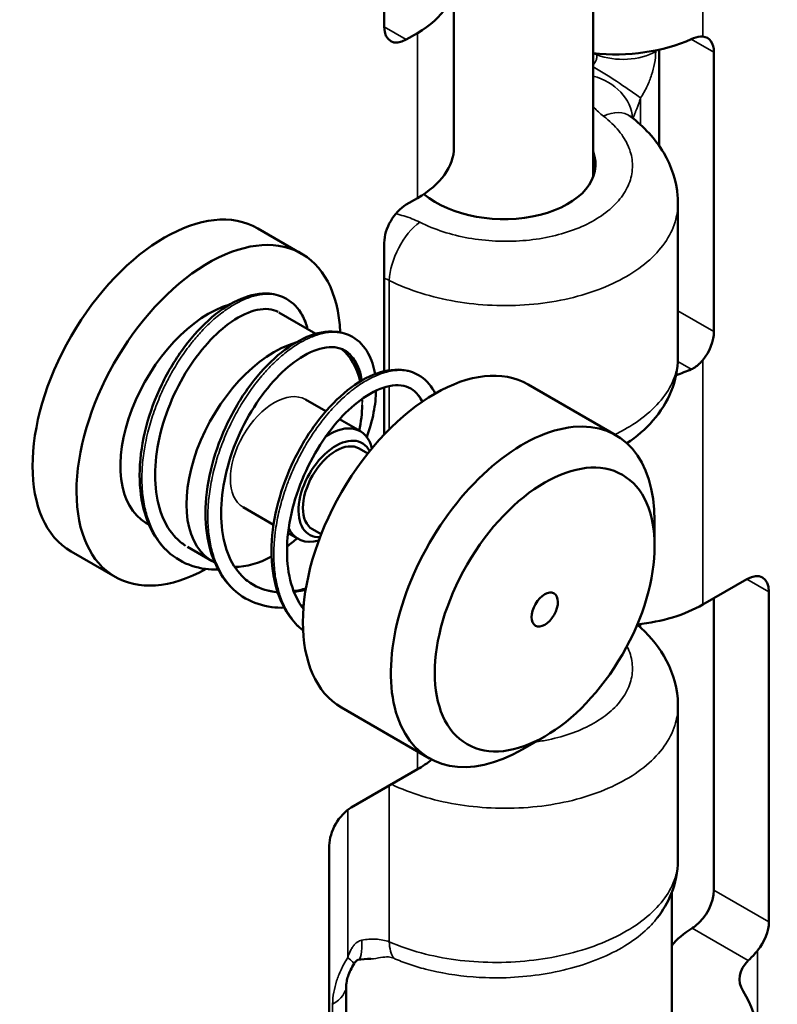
# Model space of a CAD drawing. Header units: millimetres. Extents: x 75 to 4764, y 75 to 3163.
# Tile 194 of 198: x 3551 to 3576, y 2558 to 2590. Entities that reach past the tile are written whole.
import ezdxf

# ---------------------------------------------------------------- set-up
doc = ezdxf.new("R2010")
doc.units = ezdxf.units.MM
doc.header["$LTSCALE"] = 15
doc.layers.add('Visible (ISO)', color=7, linetype='Continuous', lineweight=50)
doc.layers.add('Visible Narrow (ISO)', color=7, linetype='Continuous', lineweight=35)

msp = doc.modelspace()

# ---------------------------------------------------------------- linework, layer by layer
at = {"layer": 'Visible (ISO)'}
for p, q in [((3569.691, 2594.544), (3569.691, 2584.804)), ((3562.973, 2592.09), (3562.973, 2589.64)), ((3565.215, 2585.768), (3565.215, 2591.075)), ((3563.68, 2589.232), (3564.044, 2589.442)), ((3569.803, 2588.745), (3569.803, 2588.745)), ((3571.812, 2585.821), (3571.812, 2588.906)), ((3573.58, 2588.824), (3573.58, 2579.842)), ((3564.044, 2584.135), (3563.68, 2583.925)), ((3572.421, 2583.968), (3572.421, 2583.968)), ((3572.421, 2583.968), (3572.421, 2579.011)), ((3563.751, 2583.512), (3563.751, 2583.512)), ((3560.316, 2582.344), (3558.902, 2583.16)), ((3562.973, 2578.565), (3562.973, 2582.7)), ((3571.812, 2582.459), (3571.812, 2582.459)), ((3563.751, 2581.216), (3563.751, 2581.216)), ((3560.775, 2579.769), (3559.586, 2580.456)), ((3562.973, 2576.529), (3562.973, 2578.048)), ((3570.428, 2576.506), (3567.599, 2578.139)), ((3561.094, 2577.276), (3560.438, 2577.655)), ((3562.205, 2576.634), (3561.534, 2577.022)), ((3562.445, 2575.919), (3562.167, 2576.079)), ((3559.412, 2573.628), (3558.438, 2574.191)), ((3555.405, 2573.632), (3555.316, 2573.684)), ((3571.671, 2572.943), (3571.671, 2573.759)), ((3560.205, 2573.17), (3559.879, 2573.359)), ((3560.945, 2573.321), (3560.667, 2573.481)), ((3557.438, 2572.459), (3556.646, 2572.916)), ((3554.316, 2571.952), (3552.902, 2572.768)), ((3574.64, 2571.881), (3573.22, 2571.061)), ((3575.347, 2571.473), (3575.347, 2560.859)), ((3573.58, 2561.879), (3573.58, 2571.269)), ((3564.428, 2566.114), (3561.599, 2567.747)), ((3572.421, 2567.802), (3572.421, 2567.802)), ((3572.421, 2567.802), (3572.421, 2562.844)), ((3568.135, 2566.819), (3567.428, 2566.411)), ((3564.044, 2565.763), (3561.912, 2564.533)), ((3561.205, 2553.182), (3561.205, 2563.308)), ((3572.221, 2561.796), (3572.221, 2555.92)), ((3561.752, 2553.825), (3561.752, 2558.82))]:
    msp.add_line(p, q, dxfattribs=at)
for centre, major_axis, ratio, start_param, end_param in [((3561.215, 2591.075), (4, 0), 0.57735, 5.497787, 6.359506), ((3563.68, 2590.048), (-0.5, -0.866), 0.57735, 5.497787, 7.068583), ((3570.391, 2591.065), (-4, 0), 0.57735, 1.394761, 2.233163), ((3572.873, 2588.415), (0.5, 0.866), 0.57735, 5.497787, 6.555476), ((3561.215, 2585.768), (4, 0), 0.57735, 5.497787, 6.283185), ((3566.721, 2585.278), (-3.049, 0.096), 0.597134, 0.643984, 3.389851), ((3555.902, 2577.964), (-3, -5.196), 0.57735, 3.141593, 6.283185), ((3563.68, 2583.108), (0.5, 0.866), 0.57735, 0.785398, 2.356194), ((3557.316, 2577.148), (-3, -5.196), 0.57735, 2.401061, 7.05055), ((3571.246, 2581.816), (-0.825, -1.429), 0.57735, 5.399462, 5.39947), ((3557.316, 2577.148), (-2, -3.464), 0.57735, 3.680555, 6.283185), ((3572.873, 2579.434), (-0.5, -0.866), 0.57735, 1.298506, 2.356194), ((3559.438, 2575.923), (-2, -3.464), 0.57735, 3.680509, 6.325324), ((3559.438, 2575.923), (2, 3.464), 0.57735, 5.719028, 6.207347), ((3564.599, 2572.943), (-3, -5.196), 0.57735, 3.141593, 6.283185), ((3570.391, 2580.451), (4, 0), 0.57735, 5.227731, 5.374755), ((3559.438, 2575.923), (-2, -3.464), 0.57735, 2.378387, 2.394795), ((3559.438, 2575.923), (-2, -3.464), 0.57735, 2.094395, 2.331401), ((3567.428, 2571.31), (-3, -5.196), 0.57735, 2.356194, 7.068583), ((3561.205, 2574.902), (1, 1.732), 0.57735, 5.738037, 7.151661), ((3561.417, 2574.78), (-0.85, -1.472), 0.57735, 2.793041, 6.631737), ((3561.417, 2574.78), (-0.75, -1.299), 0.57735, 3.141593, 6.283185), ((3561.205, 2574.902), (-1, -1.732), 0.57735, 5.89262, 6.828334), ((3559.438, 2575.923), (-2, -3.464), 0.57735, 0.930721, 1.047198), ((3559.438, 2575.923), (-2, -3.464), 0.57735, 0.318292, 0.754091), ((3574.64, 2571.065), (0.5, 0.866), 0.57735, 5.497787, 7.068583), ((3570.391, 2572.694), (-4, 0), 0.57735, 1.752459, 2.356194), ((3566.721, 2565.395), (5.5, 0), 0.57735, 0.331223, 0.331227), ((3561.215, 2567.396), (-4, 0), 0.57735, 2.356194, 2.532799), ((3566.721, 2565.803), (5, 0), 0.57735, 0.121268, 0.121275), ((3566.721, 2565.803), (4.5, 0), 0.57735, 6.261349, 6.261359), ((3566.721, 2566.783), (4.5, 0), 0.57735, 5.628839, 5.628866), ((3561.912, 2563.716), (0.5, 0.866), 0.57735, 0.785398, 2.356194), ((3572.873, 2561.471), (0.5, 0.866), 0.57735, 4.092902, 5.497787), ((3574.64, 2560.45), (-0.5, -0.866), 0.57735, 1.293859, 2.356194), ((3575.818, 2559.089), (-4, 0), 0.57735, 5.539087, 5.830461), ((3576.399, 2559.016), (-2, 0), 0.57735, 5.743674, 6.625672), ((3566.509, 2556.98), (8.5, 0), 0.57735, 4.369902, 6.625672)]:
    msp.add_ellipse(centre, major_axis=major_axis, ratio=ratio, start_param=start_param, end_param=end_param, dxfattribs=at)
for major_axis in [(-2.5, -4.33), (-0.3, -0.52)]:
    msp.add_ellipse((3568.135, 2570.902), major_axis=major_axis, ratio=0.57735, dxfattribs=at)
for points, knots in [([(3572.851, 2589.244), (3572.95, 2589.289), (3573.052, 2589.319), (3573.169, 2589.329), (3573.195, 2589.329), (3573.22, 2589.327)], [0.45706869, 0.45706869, 0.45706869, 0.45706869, 0.49483309, 0.49483309, 0.50626254, 0.50626254, 0.50626254, 0.50626254]), ([(3570.849, 2586.798), (3570.849, 2586.798), (3570.85, 2586.797), (3570.856, 2586.791), (3570.869, 2586.778), (3570.891, 2586.762)], [0.09789386, 0.09789386, 0.09789386, 0.09789386, 0.10619059, 0.10619059, 0.13130472, 0.13130472, 0.13130472, 0.13130472]), ([(3570.891, 2586.762), (3571.327, 2586.431), (3571.7, 2586.033), (3572.214, 2585.164), (3572.374, 2584.685), (3572.418, 2584.124), (3572.421, 2584.046), (3572.421, 2583.968)], [0, 0, 0, 0, 0.186863, 0.186863, 0.3618345, 0.3618345, 0.3899628, 0.3899628, 0.3899628, 0.3899628]), ([(3556.394, 2572.484), (3556.111, 2572.648), (3555.862, 2572.88), (3555.471, 2573.441), (3555.325, 2573.776), (3555.134, 2574.524), (3555.092, 2574.951), (3555.121, 2575.839), (3555.192, 2576.313), (3555.435, 2577.24), (3555.608, 2577.705), (3556.027, 2578.574), (3556.278, 2578.988), (3556.823, 2579.717), (3557.125, 2580.041), (3557.737, 2580.562), (3558.056, 2580.764), (3558.678, 2581.024), (3558.991, 2581.085), (3559.478, 2581.044), (3559.667, 2580.986), (3559.832, 2580.891)], [0, 0, 0, 0, 0.138605, 0.138605, 0.276601, 0.276601, 0.420923, 0.420923, 0.567408, 0.567408, 0.71269, 0.71269, 0.857752, 0.857752, 1.0031, 1.0031, 1.148905, 1.148905, 1.295951, 1.295951, 1.397592, 1.397592, 1.397592, 1.397592]), ([(3559.832, 2580.891), (3560.038, 2580.772), (3560.211, 2580.589), (3560.409, 2580.233), (3560.468, 2580.084), (3560.509, 2579.923)], [0, 0, 0, 0, 0.1266961, 0.1266961, 0.202903, 0.202903, 0.202903, 0.202903]), ([(3559.556, 2580.473), (3559.377, 2580.567), (3559.154, 2580.595), (3558.637, 2580.485), (3558.346, 2580.355), (3557.801, 2579.979), (3557.54, 2579.746), (3557.041, 2579.194), (3556.798, 2578.865), (3556.367, 2578.151), (3556.174, 2577.758), (3555.869, 2576.954), (3555.752, 2576.534), (3555.612, 2575.72), (3555.588, 2575.317), (3555.633, 2574.578), (3555.705, 2574.234), (3555.929, 2573.649), (3556.084, 2573.402), (3556.366, 2573.111), (3556.47, 2573.026), (3556.583, 2572.954)], [0.007705, 0.007705, 0.007705, 0.007705, 0.163737, 0.163737, 0.308518, 0.308518, 0.434016, 0.434016, 0.562018, 0.562018, 0.690854, 0.690854, 0.820131, 0.820131, 0.949367, 0.949367, 1.078077, 1.078077, 1.205334, 1.205334, 1.270199, 1.270199, 1.270199, 1.270199]), ([(3558.512, 2571.261), (3558.228, 2571.425), (3557.979, 2571.66), (3557.59, 2572.223), (3557.444, 2572.556), (3557.255, 2573.302), (3557.213, 2573.727), (3557.242, 2574.616), (3557.314, 2575.09), (3557.558, 2576.021), (3557.732, 2576.488), (3558.153, 2577.357), (3558.404, 2577.771), (3558.949, 2578.497), (3559.249, 2578.819), (3559.86, 2579.337), (3560.178, 2579.54), (3560.801, 2579.8), (3561.114, 2579.86), (3561.601, 2579.819), (3561.789, 2579.761), (3561.952, 2579.667)], [0, 0, 0, 0, 0.139155, 0.139155, 0.27651, 0.27651, 0.420467, 0.420467, 0.567276, 0.567276, 0.713205, 0.713205, 0.858119, 0.858119, 1.002789, 1.002789, 1.148466, 1.148466, 1.29599, 1.29599, 1.396805, 1.396805, 1.396805, 1.396805]), ([(3561.952, 2579.667), (3562.16, 2579.547), (3562.336, 2579.361), (3562.566, 2578.942), (3562.638, 2578.718), (3562.677, 2578.472)], [0, 0, 0, 0, 0.1283183, 0.1283183, 0.2377267, 0.2377267, 0.2377267, 0.2377267]), ([(3561.702, 2579.234), (3561.517, 2579.341), (3561.284, 2579.373), (3560.751, 2579.258), (3560.461, 2579.127), (3559.918, 2578.75), (3559.657, 2578.518), (3559.159, 2577.965), (3558.916, 2577.636), (3558.484, 2576.92), (3558.292, 2576.524), (3557.986, 2575.717), (3557.87, 2575.296), (3557.733, 2574.484), (3557.708, 2574.081), (3557.756, 2573.346), (3557.827, 2573.004), (3558.052, 2572.422), (3558.208, 2572.174), (3558.505, 2571.868), (3558.628, 2571.772), (3558.762, 2571.694)], [0, 0, 0, 0, 0.164858, 0.164858, 0.30908, 0.30908, 0.434334, 0.434334, 0.56227, 0.56227, 0.691755, 0.691755, 0.821241, 0.821241, 0.950144, 0.950144, 1.078259, 1.078259, 1.205658, 1.205658, 1.281027, 1.281027, 1.281027, 1.281027]), ([(3562.203, 2578.237), (3562.202, 2578.257), (3562.2, 2578.276), (3562.169, 2578.557), (3562.097, 2578.777), (3561.918, 2579.07), (3561.819, 2579.166), (3561.702, 2579.234)], [1.0416057, 1.0416057, 1.0416057, 1.0416057, 1.0509807, 1.0509807, 1.1774759, 1.1774759, 1.2813777, 1.2813777, 1.2813777, 1.2813777]), ([(3572.421, 2578.997), (3572.419, 2578.633), (3572.343, 2578.266), (3572.068, 2577.584), (3571.864, 2577.263), (3571.378, 2576.706), (3571.096, 2576.461), (3570.782, 2576.247)], [0.0017387, 0.0017387, 0.0017387, 0.0017387, 0.1346496, 0.1346496, 0.2703057, 0.2703057, 0.4009924, 0.4009924, 0.4009924, 0.4009924]), ([(3573.22, 2578.923), (3573.195, 2578.893), (3573.169, 2578.863), (3573.052, 2578.745), (3572.95, 2578.674), (3572.851, 2578.63)], [0.10173661, 0.10173661, 0.10173661, 0.10173661, 0.11316606, 0.11316606, 0.15093047, 0.15093047, 0.15093047, 0.15093047]), ([(3560.364, 2570.222), (3560.189, 2570.361), (3560.034, 2570.53), (3559.71, 2571.001), (3559.564, 2571.335), (3559.375, 2572.084), (3559.334, 2572.512), (3559.365, 2573.403), (3559.438, 2573.878), (3559.683, 2574.807), (3559.857, 2575.272), (3560.277, 2576.137), (3560.528, 2576.55), (3561.073, 2577.276), (3561.374, 2577.598), (3561.987, 2578.118), (3562.307, 2578.32), (3562.931, 2578.578), (3563.244, 2578.636), (3563.726, 2578.592), (3563.912, 2578.536), (3564.073, 2578.443)], [0.046441, 0.046441, 0.046441, 0.046441, 0.139987, 0.139987, 0.277412, 0.277412, 0.422178, 0.422178, 0.569016, 0.569016, 0.714266, 0.714266, 0.858936, 0.858936, 1.003956, 1.003956, 1.150312, 1.150312, 1.29762, 1.29762, 1.397101, 1.397101, 1.397101, 1.397101]), ([(3564.073, 2578.443), (3564.278, 2578.324), (3564.451, 2578.143), (3564.588, 2577.899), (3564.601, 2577.875), (3564.613, 2577.85)], [0, 0, 0, 0, 0.1261181, 0.1261181, 0.1397674, 0.1397674, 0.1397674, 0.1397674]), ([(3563.823, 2578.01), (3563.641, 2578.115), (3563.411, 2578.147), (3562.883, 2578.038), (3562.593, 2577.907), (3562.048, 2577.532), (3561.787, 2577.301), (3561.289, 2576.751), (3561.046, 2576.424), (3560.615, 2575.712), (3560.422, 2575.319), (3560.114, 2574.514), (3559.997, 2574.093), (3559.855, 2573.277), (3559.83, 2572.873), (3559.875, 2572.134), (3559.946, 2571.79), (3560.141, 2571.281), (3560.247, 2571.087), (3560.372, 2570.923)], [0, 0, 0, 0, 0.162606, 0.162606, 0.307644, 0.307644, 0.432858, 0.432858, 0.560511, 0.560511, 0.689371, 0.689371, 0.819017, 0.819017, 0.948518, 0.948518, 1.076774, 1.076774, 1.171434, 1.171434, 1.171434, 1.171434]), ([(3562.71, 2577.944), (3562.705, 2577.72), (3562.679, 2577.483), (3562.582, 2576.985), (3562.509, 2576.718), (3562.414, 2576.449)], [0.3116083, 0.3116083, 0.3116083, 0.3116083, 0.4006839, 0.4006839, 0.4942766, 0.4942766, 0.4942766, 0.4942766]), ([(3564.189, 2577.582), (3564.167, 2577.63), (3564.143, 2577.675), (3564.037, 2577.847), (3563.939, 2577.943), (3563.823, 2578.01)], [1.1462145, 1.1462145, 1.1462145, 1.1462145, 1.1789454, 1.1789454, 1.2818973, 1.2818973, 1.2818973, 1.2818973]), ([(3557.634, 2572.187), (3557.49, 2572.183), (3557.35, 2572.19), (3556.92, 2572.249), (3556.64, 2572.342), (3556.394, 2572.484)], [1.2197133, 1.2197133, 1.2197133, 1.2197133, 1.2759979, 1.2759979, 1.3969593, 1.3969593, 1.3969593, 1.3969593]), ([(3559.755, 2570.962), (3559.619, 2570.958), (3559.485, 2570.964), (3559.053, 2571.02), (3558.765, 2571.115), (3558.512, 2571.261)], [1.2198472, 1.2198472, 1.2198472, 1.2198472, 1.2732789, 1.2732789, 1.3975812, 1.3975812, 1.3975812, 1.3975812]), ([(3571.112, 2570.417), (3571.454, 2570.125), (3571.747, 2569.787), (3572.215, 2568.995), (3572.375, 2568.516), (3572.418, 2567.956), (3572.421, 2567.879), (3572.421, 2567.802)], [0.0323896, 0.0323896, 0.0323896, 0.0323896, 0.1871605, 0.1871605, 0.3621333, 0.3621333, 0.3899639, 0.3899639, 0.3899639, 0.3899639]), ([(3572.421, 2562.83), (3572.419, 2562.466), (3572.343, 2562.099), (3572.095, 2561.485), (3571.941, 2561.223), (3571.757, 2560.984)], [0.0017387, 0.0017387, 0.0017387, 0.0017387, 0.1346496, 0.1346496, 0.2438054, 0.2438054, 0.2438054, 0.2438054]), ([(3574.985, 2559.936), (3574.96, 2559.905), (3574.934, 2559.876), (3574.827, 2559.753), (3574.748, 2559.672), (3574.683, 2559.609)], [-0.21263415, -0.21263415, -0.21263415, -0.21263415, -0.20112911, -0.20112911, -0.16339069, -0.16339069, -0.16339069, -0.16339069]), ([(3562.123, 2559.63), (3562.117, 2559.629), (3562.114, 2559.628), (3562.107, 2559.626), (3562.105, 2559.625), (3562.099, 2559.622), (3562.096, 2559.62), (3562.087, 2559.614), (3562.082, 2559.61), (3562.071, 2559.6), (3562.064, 2559.593), (3562.048, 2559.576), (3562.04, 2559.566), (3562.022, 2559.542), (3562.012, 2559.528), (3562.002, 2559.513)], [0, 0, 0, 0, 0.00417072, 0.00417072, 0.01043557, 0.01043557, 0.01531623, 0.01531623, 0.01848924, 0.01848924, 0.02272966, 0.02272966, 0.02691014, 0.02691014, 0.03233424, 0.03233424, 0.03233424, 0.03233424]), ([(3562.002, 2559.513), (3561.961, 2559.447), (3561.922, 2559.377), (3561.857, 2559.241), (3561.829, 2559.172), (3561.789, 2559.05), (3561.775, 2558.994), (3561.758, 2558.906), (3561.754, 2558.87), (3561.752, 2558.835), (3561.752, 2558.827), (3561.752, 2558.82)], [0, 0, 0, 0, 0.02340874, 0.02340874, 0.04632908, 0.04632908, 0.06783892, 0.06783892, 0.08741499, 0.08741499, 0.09509814, 0.09509814, 0.09509814, 0.09509814])]:
    msp.add_open_spline(points, degree=3, knots=knots, dxfattribs=at)
for points in [[(3558.278, 2572.275), (3558.244, 2572.266), (3558.211, 2572.259), (3558.177, 2572.252)], [(3558.762, 2571.694), (3558.991, 2571.562), (3559.254, 2571.483), (3559.54, 2571.464)], [(3560.06, 2571.49), (3560.188, 2571.511), (3560.32, 2571.541), (3560.452, 2571.581)], [(3560.382, 2571.046), (3560.354, 2571.039), (3560.326, 2571.033), (3560.298, 2571.027)], [(3572.875, 2560.653), (3572.912, 2560.676), (3572.95, 2560.703), (3572.989, 2560.733)], [(3562.539, 2559.667), (3562.399, 2559.664), (3562.255, 2559.651), (3562.123, 2559.63)]]:
    msp.add_open_spline(points, degree=3, dxfattribs=at)
at = {"layer": 'Visible Narrow (ISO)'}
for p, q in [((3573.22, 2594.845), (3573.22, 2589.327)), ((3563.68, 2589.232), (3562.973, 2589.64)), ((3564.044, 2584.135), (3564.044, 2589.442)), ((3573.58, 2588.824), (3572.851, 2589.244)), ((3569.693, 2588.789), (3569.693, 2588.789)), ((3569.817, 2588.739), (3569.817, 2588.78)), ((3571.705, 2588.849), (3571.705, 2588.884)), ((3571.22, 2587.353), (3571.22, 2586.488)), ((3569.761, 2587.008), (3569.761, 2587.008)), ((3571.22, 2581.914), (3571.22, 2581.914)), ((3563.133, 2581.483), (3563.133, 2578.596)), ((3573.58, 2579.842), (3572.421, 2580.511)), ((3573.22, 2578.923), (3573.22, 2571.061)), ((3572.851, 2578.63), (3572.418, 2578.88)), ((3563.133, 2578.09), (3563.133, 2576.694)), ((3575.347, 2571.473), (3574.64, 2571.881)), ((3571.22, 2570.435), (3571.22, 2570.321)), ((3564.044, 2565.763), (3564.044, 2566.335)), ((3563.133, 2565.238), (3563.133, 2560.215)), ((3561.797, 2564.455), (3561.797, 2559.705)), ((3575.347, 2560.859), (3573.58, 2561.879)), ((3574.683, 2559.609), (3572.875, 2560.653)), ((3574.985, 2559.936), (3574.985, 2557.349)), ((3561.312, 2553.736), (3561.312, 2558.208))]:
    msp.add_line(p, q, dxfattribs=at)
for centre, major_axis, ratio, start_param, end_param in [((3570.644, 2589.462), (1.5, 0), 0.57735, 4.12838, 5.497785), ((3570.16, 2587.965), (1.266, -0.804), 0.059766, 0.616747, 1.987834), ((3569.506, 2586.889), (1.376, -0.598), 0.780323, 0.362219, 1.770651), ((3569.985, 2585.566), (0.906, 1.195), 0.614089, 6.283161, 7.141305), ((3564.077, 2582.156), (-0.675, -1.339), 0.493522, 3.898376, 5.46553), ((3559.438, 2575.923), (-1, -1.732), 0.57735, 3.141593, 6.283185), ((3561.881, 2561.11), (0.242, -1.48), 0.193357, 0.000017, 0.937198), ((3564.077, 2560.888), (-0.594, -1.377), 0.5336, 5.434748, 5.957148), ((3560.736, 2560.317), (1.266, -0.804), 0.059766, 0.000009, 0.616746), ((3560.252, 2558.821), (1.5, 0), 0.577351, 5.497787, 6.283014)]:
    msp.add_ellipse(centre, major_axis=major_axis, ratio=ratio, start_param=start_param, end_param=end_param, dxfattribs=at)
for points in [[(3569.691, 2588.79), (3569.733, 2588.773), (3569.775, 2588.756), (3569.817, 2588.739)], [(3562.973, 2581.558), (3563.029, 2581.536), (3563.083, 2581.511), (3563.133, 2581.483)], [(3562.266, 2577.556), (3562.266, 2577.58), (3562.266, 2577.604), (3562.265, 2577.628)], [(3562.266, 2577.556), (3562.271, 2577.601), (3562.275, 2577.646), (3562.278, 2577.691)], [(3562.265, 2577.474), (3562.266, 2577.501), (3562.266, 2577.529), (3562.266, 2577.556)]]:
    msp.add_open_spline(points, degree=3, dxfattribs=at)
for points, knots in [([(3569.691, 2588.42), (3569.705, 2588.436), (3569.718, 2588.452), (3569.73, 2588.468), (3569.751, 2588.496), (3569.767, 2588.524), (3569.78, 2588.552), (3569.794, 2588.581), (3569.804, 2588.61), (3569.81, 2588.642), (3569.817, 2588.673), (3569.819, 2588.706), (3569.817, 2588.739)], [0.1121683, 0.1121683, 0.1121683, 0.1121683, 0.25, 0.25, 0.25, 0.5, 0.5, 0.5, 0.75, 0.75, 0.75, 1, 1, 1, 1]), ([(3571.22, 2587.353), (3571.302, 2587.481), (3571.371, 2587.609), (3571.43, 2587.733), (3571.488, 2587.856), (3571.535, 2587.976), (3571.574, 2588.096), (3571.614, 2588.216), (3571.646, 2588.338), (3571.668, 2588.463), (3571.691, 2588.589), (3571.705, 2588.719), (3571.705, 2588.849)], [0.0000001, 0.0000001, 0.0000001, 0.0000001, 0.25, 0.25, 0.25, 0.5, 0.5, 0.5, 0.75, 0.75, 0.75, 0.9999999, 0.9999999, 0.9999999, 0.9999999]), ([(3570.971, 2586.7), (3570.973, 2586.705), (3570.975, 2586.711), (3570.977, 2586.716), (3570.984, 2586.732), (3570.991, 2586.748), (3570.999, 2586.766), (3571.006, 2586.784), (3571.014, 2586.803), (3571.023, 2586.825), (3571.032, 2586.846), (3571.042, 2586.87), (3571.053, 2586.896), (3571.063, 2586.923), (3571.075, 2586.953), (3571.088, 2586.985), (3571.101, 2587.017), (3571.114, 2587.052), (3571.128, 2587.09), (3571.142, 2587.128), (3571.157, 2587.169), (3571.173, 2587.212), (3571.188, 2587.256), (3571.204, 2587.303), (3571.22, 2587.353)], [0.0810114, 0.0810114, 0.0810114, 0.0810114, 0.125, 0.125, 0.125, 0.25, 0.25, 0.25, 0.375, 0.375, 0.375, 0.5, 0.5, 0.5, 0.625, 0.625, 0.625, 0.75, 0.75, 0.75, 0.875, 0.875, 0.875, 1, 1, 1, 1]), ([(3570.022, 2586.769), (3569.906, 2586.857), (3569.807, 2586.951), (3569.725, 2587.051), (3569.713, 2587.065), (3569.702, 2587.08), (3569.691, 2587.095)], [0, 0, 0, 0, 0.25, 0.25, 0.25, 0.2858386, 0.2858386, 0.2858386, 0.2858386]), ([(3564.114, 2583.359), (3564.353, 2583.238), (3564.605, 2583.137), (3564.868, 2583.052), (3565.131, 2582.968), (3565.404, 2582.901), (3565.687, 2582.85), (3565.97, 2582.8), (3566.262, 2582.767), (3566.555, 2582.753), (3566.848, 2582.739), (3567.142, 2582.743), (3567.431, 2582.765), (3567.72, 2582.787), (3568.005, 2582.828), (3568.278, 2582.885), (3568.551, 2582.943), (3568.813, 2583.018), (3569.058, 2583.109), (3569.303, 2583.2), (3569.532, 2583.307), (3569.738, 2583.427), (3569.945, 2583.547), (3570.129, 2583.681), (3570.288, 2583.825), (3570.447, 2583.969), (3570.58, 2584.123), (3570.684, 2584.285), (3570.788, 2584.446), (3570.863, 2584.614), (3570.908, 2584.787), (3570.953, 2584.96), (3570.967, 2585.139), (3570.951, 2585.311), (3570.936, 2585.483), (3570.891, 2585.648), (3570.82, 2585.811), (3570.748, 2585.975), (3570.65, 2586.136), (3570.519, 2586.297), (3570.388, 2586.457), (3570.224, 2586.616), (3570.022, 2586.769)], [0, 0, 0, 0, 0.071429, 0.071429, 0.071429, 0.142857, 0.142857, 0.142857, 0.214286, 0.214286, 0.214286, 0.285714, 0.285714, 0.285714, 0.357143, 0.357143, 0.357143, 0.428571, 0.428571, 0.428571, 0.5, 0.5, 0.5, 0.571429, 0.571429, 0.571429, 0.642857, 0.642857, 0.642857, 0.714286, 0.714286, 0.714286, 0.785714, 0.785714, 0.785714, 0.857143, 0.857143, 0.857143, 0.928571, 0.928571, 0.928571, 1, 1, 1, 1]), ([(3563.133, 2581.483), (3563.453, 2581.325), (3563.798, 2581.189), (3564.156, 2581.076), (3564.514, 2580.964), (3564.884, 2580.876), (3565.268, 2580.81), (3565.651, 2580.745), (3566.048, 2580.703), (3566.446, 2580.685), (3566.843, 2580.668), (3567.242, 2580.675), (3567.635, 2580.707), (3568.027, 2580.739), (3568.413, 2580.796), (3568.784, 2580.875), (3569.154, 2580.955), (3569.51, 2581.058), (3569.843, 2581.182), (3570.175, 2581.306), (3570.485, 2581.451), (3570.766, 2581.614), (3571.046, 2581.777), (3571.296, 2581.958), (3571.512, 2582.153), (3571.727, 2582.348), (3571.908, 2582.557), (3572.049, 2582.774), (3572.19, 2582.992), (3572.292, 2583.219), (3572.353, 2583.452), (3572.398, 2583.622), (3572.42, 2583.796), (3572.421, 2583.968)], [0, 0, 0, 0, 0.0714286, 0.0714286, 0.0714286, 0.1428571, 0.1428571, 0.1428571, 0.2142857, 0.2142857, 0.2142857, 0.2857143, 0.2857143, 0.2857143, 0.3571429, 0.3571429, 0.3571429, 0.4285714, 0.4285714, 0.4285714, 0.5, 0.5, 0.5, 0.5714286, 0.5714286, 0.5714286, 0.6428571, 0.6428571, 0.6428571, 0.7142857, 0.7142857, 0.7142857, 0.766498, 0.766498, 0.766498, 0.766498]), ([(3563.341, 2583.628), (3563.43, 2583.609), (3563.518, 2583.586), (3563.603, 2583.56), (3563.783, 2583.507), (3563.953, 2583.44), (3564.114, 2583.359)], [0.6305616, 0.6305616, 0.6305616, 0.6305616, 0.75, 0.75, 0.75, 0.9999979, 0.9999979, 0.9999979, 0.9999979]), ([(3559.832, 2580.891), (3559.793, 2580.914), (3559.751, 2580.934), (3559.709, 2580.952), (3559.613, 2580.993), (3559.509, 2581.02), (3559.4, 2581.034), (3559.291, 2581.048), (3559.176, 2581.048), (3559.056, 2581.034), (3558.937, 2581.021), (3558.813, 2580.994), (3558.686, 2580.953), (3558.558, 2580.912), (3558.428, 2580.858), (3558.296, 2580.791), (3558.177, 2580.73), (3558.057, 2580.659), (3557.936, 2580.578), (3557.923, 2580.569), (3557.91, 2580.56), (3557.897, 2580.551), (3557.763, 2580.458), (3557.629, 2580.353), (3557.496, 2580.237), (3557.363, 2580.121), (3557.232, 2579.993), (3557.103, 2579.855), (3557.001, 2579.746), (3556.901, 2579.63), (3556.802, 2579.508), (3556.777, 2579.477), (3556.752, 2579.445), (3556.727, 2579.413), (3556.605, 2579.256), (3556.488, 2579.09), (3556.376, 2578.917), (3556.264, 2578.744), (3556.158, 2578.564), (3556.058, 2578.378), (3555.989, 2578.25), (3555.924, 2578.12), (3555.862, 2577.987), (3555.834, 2577.927), (3555.806, 2577.867), (3555.78, 2577.806), (3555.694, 2577.611), (3555.617, 2577.412), (3555.548, 2577.211), (3555.48, 2577.01), (3555.42, 2576.808), (3555.369, 2576.605), (3555.34, 2576.488), (3555.314, 2576.37), (3555.291, 2576.253), (3555.275, 2576.169), (3555.26, 2576.084), (3555.247, 2576), (3555.216, 2575.799), (3555.195, 2575.601), (3555.185, 2575.406), (3555.175, 2575.212), (3555.175, 2575.021), (3555.185, 2574.836), (3555.19, 2574.748), (3555.197, 2574.662), (3555.207, 2574.578), (3555.218, 2574.483), (3555.232, 2574.39), (3555.249, 2574.3), (3555.28, 2574.128), (3555.323, 2573.963), (3555.375, 2573.807), (3555.428, 2573.652), (3555.49, 2573.505), (3555.563, 2573.368), (3555.589, 2573.318), (3555.617, 2573.27), (3555.646, 2573.223), (3555.697, 2573.141), (3555.751, 2573.064), (3555.81, 2572.991), (3555.901, 2572.876), (3556.002, 2572.773), (3556.111, 2572.682), (3556.2, 2572.608), (3556.294, 2572.542), (3556.394, 2572.484)], [0.0312292, 0.0312292, 0.0312292, 0.0312292, 0.0337079, 0.0337079, 0.0337079, 0.0393258, 0.0393258, 0.0393258, 0.0449438, 0.0449438, 0.0449438, 0.0505618, 0.0505618, 0.0505618, 0.0561798, 0.0561798, 0.0561798, 0.06125, 0.06125, 0.06125, 0.0617978, 0.0617978, 0.0617978, 0.0674157, 0.0674157, 0.0674157, 0.0730337, 0.0730337, 0.0730337, 0.0775, 0.0775, 0.0775, 0.0786517, 0.0786517, 0.0786517, 0.0842697, 0.0842697, 0.0842697, 0.0898876, 0.0898876, 0.0898876, 0.09375, 0.09375, 0.09375, 0.0955056, 0.0955056, 0.0955056, 0.1011236, 0.1011236, 0.1011236, 0.1067416, 0.1067416, 0.1067416, 0.11, 0.11, 0.11, 0.1123596, 0.1123596, 0.1123596, 0.1179775, 0.1179775, 0.1179775, 0.1235955, 0.1235955, 0.1235955, 0.12625, 0.12625, 0.12625, 0.1292135, 0.1292135, 0.1292135, 0.1348315, 0.1348315, 0.1348315, 0.1404494, 0.1404494, 0.1404494, 0.1425, 0.1425, 0.1425, 0.1460674, 0.1460674, 0.1460674, 0.1516854, 0.1516854, 0.1516854, 0.1562716, 0.1562716, 0.1562716, 0.1562716]), ([(3561.952, 2579.667), (3561.868, 2579.715), (3561.777, 2579.753), (3561.681, 2579.778), (3561.64, 2579.789), (3561.598, 2579.798), (3561.555, 2579.805), (3561.49, 2579.815), (3561.423, 2579.82), (3561.354, 2579.82), (3561.239, 2579.82), (3561.119, 2579.806), (3560.995, 2579.779), (3560.872, 2579.752), (3560.744, 2579.711), (3560.614, 2579.657), (3560.576, 2579.642), (3560.539, 2579.625), (3560.501, 2579.607), (3560.407, 2579.563), (3560.313, 2579.513), (3560.219, 2579.456), (3560.085, 2579.376), (3559.951, 2579.283), (3559.817, 2579.178), (3559.684, 2579.073), (3559.551, 2578.957), (3559.42, 2578.83), (3559.396, 2578.806), (3559.372, 2578.783), (3559.348, 2578.759), (3559.242, 2578.652), (3559.137, 2578.537), (3559.034, 2578.416), (3558.909, 2578.268), (3558.787, 2578.111), (3558.669, 2577.946), (3558.552, 2577.781), (3558.44, 2577.607), (3558.334, 2577.428), (3558.326, 2577.414), (3558.318, 2577.401), (3558.31, 2577.387), (3558.212, 2577.22), (3558.12, 2577.047), (3558.035, 2576.871), (3557.942, 2576.68), (3557.856, 2576.484), (3557.779, 2576.286), (3557.704, 2576.094), (3557.637, 2575.899), (3557.579, 2575.704), (3557.577, 2575.697), (3557.575, 2575.691), (3557.573, 2575.684), (3557.513, 2575.482), (3557.463, 2575.279), (3557.422, 2575.077), (3557.381, 2574.875), (3557.35, 2574.674), (3557.33, 2574.476), (3557.312, 2574.306), (3557.301, 2574.138), (3557.299, 2573.973), (3557.299, 2573.946), (3557.298, 2573.919), (3557.298, 2573.893), (3557.298, 2573.703), (3557.309, 2573.517), (3557.33, 2573.338), (3557.352, 2573.159), (3557.383, 2572.987), (3557.425, 2572.823), (3557.457, 2572.699), (3557.495, 2572.58), (3557.538, 2572.466), (3557.552, 2572.429), (3557.567, 2572.392), (3557.583, 2572.356), (3557.645, 2572.209), (3557.718, 2572.073), (3557.801, 2571.947), (3557.883, 2571.821), (3557.974, 2571.706), (3558.075, 2571.603), (3558.14, 2571.536), (3558.208, 2571.475), (3558.28, 2571.418), (3558.319, 2571.387), (3558.36, 2571.358), (3558.401, 2571.33), (3558.438, 2571.306), (3558.474, 2571.283), (3558.512, 2571.261)], [0.2812545, 0.2812545, 0.2812545, 0.2812545, 0.2865169, 0.2865169, 0.2865169, 0.28875, 0.28875, 0.28875, 0.2921348, 0.2921348, 0.2921348, 0.2977528, 0.2977528, 0.2977528, 0.3033708, 0.3033708, 0.3033708, 0.305, 0.305, 0.305, 0.3089888, 0.3089888, 0.3089888, 0.3146067, 0.3146067, 0.3146067, 0.3202247, 0.3202247, 0.3202247, 0.32125, 0.32125, 0.32125, 0.3258427, 0.3258427, 0.3258427, 0.3314607, 0.3314607, 0.3314607, 0.3370787, 0.3370787, 0.3370787, 0.3375, 0.3375, 0.3375, 0.3426966, 0.3426966, 0.3426966, 0.3483146, 0.3483146, 0.3483146, 0.35375, 0.35375, 0.35375, 0.3539326, 0.3539326, 0.3539326, 0.3595506, 0.3595506, 0.3595506, 0.3651685, 0.3651685, 0.3651685, 0.37, 0.37, 0.37, 0.3707865, 0.3707865, 0.3707865, 0.3764045, 0.3764045, 0.3764045, 0.3820225, 0.3820225, 0.3820225, 0.38625, 0.38625, 0.38625, 0.3876404, 0.3876404, 0.3876404, 0.3932584, 0.3932584, 0.3932584, 0.3988764, 0.3988764, 0.3988764, 0.4025, 0.4025, 0.4025, 0.4044944, 0.4044944, 0.4044944, 0.4062269, 0.4062269, 0.4062269, 0.4062269]), ([(3562.261, 2578.271), (3562.261, 2578.272), (3562.261, 2578.274), (3562.261, 2578.275), (3562.243, 2578.399), (3562.215, 2578.514), (3562.178, 2578.62), (3562.141, 2578.725), (3562.095, 2578.821), (3562.04, 2578.906), (3562.033, 2578.918), (3562.025, 2578.93), (3562.017, 2578.942), (3561.968, 2579.012), (3561.913, 2579.073), (3561.852, 2579.127), (3561.805, 2579.168), (3561.755, 2579.203), (3561.702, 2579.234)], [0.2600503, 0.2600503, 0.2600503, 0.2600503, 0.26011561, 0.26011561, 0.26011561, 0.26589595, 0.26589595, 0.26589595, 0.2716763, 0.2716763, 0.2716763, 0.27250001, 0.27250001, 0.27250001, 0.27745665, 0.27745665, 0.27745665, 0.28125466, 0.28125466, 0.28125466, 0.28125466]), ([(3570.391, 2576.527), (3570.522, 2576.592), (3570.649, 2576.659), (3570.77, 2576.73), (3571.05, 2576.893), (3571.3, 2577.072), (3571.515, 2577.264), (3571.731, 2577.455), (3571.911, 2577.659), (3572.051, 2577.87), (3572.192, 2578.081), (3572.294, 2578.299), (3572.354, 2578.522), (3572.399, 2578.684), (3572.42, 2578.849), (3572.421, 2579.011)], [0.4690993, 0.4690993, 0.4690993, 0.4690993, 0.5, 0.5, 0.5, 0.5714286, 0.5714286, 0.5714286, 0.6428571, 0.6428571, 0.6428571, 0.7142857, 0.7142857, 0.7142857, 0.7660367, 0.7660367, 0.7660367, 0.7660367]), ([(3564.073, 2578.443), (3564.054, 2578.454), (3564.033, 2578.465), (3564.013, 2578.475), (3563.993, 2578.485), (3563.972, 2578.494), (3563.952, 2578.503), (3563.855, 2578.543), (3563.752, 2578.571), (3563.643, 2578.584), (3563.534, 2578.598), (3563.419, 2578.598), (3563.299, 2578.585), (3563.218, 2578.576), (3563.135, 2578.56), (3563.05, 2578.539), (3563.01, 2578.528), (3562.969, 2578.517), (3562.928, 2578.504), (3562.801, 2578.463), (3562.671, 2578.408), (3562.539, 2578.341), (3562.407, 2578.274), (3562.273, 2578.194), (3562.139, 2578.101), (3562.063, 2578.049), (3561.987, 2577.992), (3561.911, 2577.931), (3561.853, 2577.886), (3561.796, 2577.838), (3561.739, 2577.788), (3561.606, 2577.671), (3561.475, 2577.544), (3561.346, 2577.406), (3561.217, 2577.268), (3561.092, 2577.12), (3560.97, 2576.963), (3560.914, 2576.891), (3560.858, 2576.816), (3560.804, 2576.74), (3560.741, 2576.651), (3560.679, 2576.56), (3560.619, 2576.467), (3560.507, 2576.294), (3560.4, 2576.114), (3560.3, 2575.928), (3560.201, 2575.743), (3560.108, 2575.551), (3560.022, 2575.356), (3559.992, 2575.287), (3559.963, 2575.217), (3559.934, 2575.147), (3559.883, 2575.02), (3559.835, 2574.891), (3559.791, 2574.762), (3559.722, 2574.561), (3559.663, 2574.358), (3559.612, 2574.156), (3559.562, 2573.953), (3559.521, 2573.751), (3559.49, 2573.55), (3559.482, 2573.501), (3559.475, 2573.451), (3559.468, 2573.402), (3559.449, 2573.252), (3559.435, 2573.103), (3559.428, 2572.957), (3559.417, 2572.762), (3559.417, 2572.572), (3559.428, 2572.387), (3559.438, 2572.201), (3559.459, 2572.022), (3559.491, 2571.85), (3559.496, 2571.826), (3559.5, 2571.802), (3559.505, 2571.778), (3559.535, 2571.632), (3559.573, 2571.492), (3559.618, 2571.358), (3559.67, 2571.202), (3559.733, 2571.055), (3559.806, 2570.919), (3559.878, 2570.782), (3559.961, 2570.656), (3560.052, 2570.541), (3560.055, 2570.538), (3560.058, 2570.534), (3560.061, 2570.53), (3560.15, 2570.42), (3560.248, 2570.32), (3560.353, 2570.233), (3560.357, 2570.23), (3560.36, 2570.227), (3560.363, 2570.224)], [0.5312637, 0.5312637, 0.5312637, 0.5312637, 0.5325, 0.5325, 0.5325, 0.5337079, 0.5337079, 0.5337079, 0.5393258, 0.5393258, 0.5393258, 0.5449438, 0.5449438, 0.5449438, 0.54875, 0.54875, 0.54875, 0.5505618, 0.5505618, 0.5505618, 0.5561798, 0.5561798, 0.5561798, 0.5617978, 0.5617978, 0.5617978, 0.565, 0.565, 0.565, 0.5674157, 0.5674157, 0.5674157, 0.5730337, 0.5730337, 0.5730337, 0.5786517, 0.5786517, 0.5786517, 0.58125, 0.58125, 0.58125, 0.5842697, 0.5842697, 0.5842697, 0.5898876, 0.5898876, 0.5898876, 0.5955056, 0.5955056, 0.5955056, 0.5975, 0.5975, 0.5975, 0.6011236, 0.6011236, 0.6011236, 0.6067416, 0.6067416, 0.6067416, 0.6123596, 0.6123596, 0.6123596, 0.61375, 0.61375, 0.61375, 0.6179775, 0.6179775, 0.6179775, 0.6235955, 0.6235955, 0.6235955, 0.6292135, 0.6292135, 0.6292135, 0.63, 0.63, 0.63, 0.6348315, 0.6348315, 0.6348315, 0.6404494, 0.6404494, 0.6404494, 0.6460674, 0.6460674, 0.6460674, 0.64625, 0.64625, 0.64625, 0.6516854, 0.6516854, 0.6516854, 0.6518572, 0.6518572, 0.6518572, 0.6518572]), ([(3564.211, 2577.597), (3564.208, 2577.603), (3564.204, 2577.609), (3564.201, 2577.615), (3564.151, 2577.706), (3564.092, 2577.785), (3564.025, 2577.853), (3563.964, 2577.915), (3563.897, 2577.967), (3563.823, 2578.01)], [0.51984083, 0.51984083, 0.51984083, 0.51984083, 0.52023121, 0.52023121, 0.52023121, 0.52601156, 0.52601156, 0.52601156, 0.53126413, 0.53126413, 0.53126413, 0.53126413]), ([(3558.762, 2571.694), (3558.844, 2571.647), (3558.929, 2571.606), (3559.018, 2571.572), (3559.141, 2571.524), (3559.27, 2571.489), (3559.404, 2571.467), (3559.451, 2571.459), (3559.498, 2571.453), (3559.546, 2571.448)], [0.40622808, 0.40622808, 0.40622808, 0.40622808, 0.41040462, 0.41040462, 0.41040462, 0.41618497, 0.41618497, 0.41618497, 0.41819556, 0.41819556, 0.41819556, 0.41819556]), ([(3560.073, 2571.458), (3560.135, 2571.466), (3560.197, 2571.476), (3560.259, 2571.488), (3560.32, 2571.5), (3560.382, 2571.513), (3560.444, 2571.529)], [0.425322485, 0.425322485, 0.425322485, 0.425322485, 0.427745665, 0.427745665, 0.427745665, 0.430110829, 0.430110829, 0.430110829, 0.430110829]), ([(3570.783, 2569.725), (3570.796, 2569.699), (3570.808, 2569.672), (3570.819, 2569.646), (3570.894, 2569.475), (3570.939, 2569.3), (3570.953, 2569.125), (3570.967, 2568.95), (3570.95, 2568.775), (3570.903, 2568.603), (3570.856, 2568.431), (3570.779, 2568.263), (3570.673, 2568.102), (3570.567, 2567.941), (3570.433, 2567.787), (3570.272, 2567.644), (3570.112, 2567.501), (3569.926, 2567.368), (3569.718, 2567.249), (3569.511, 2567.13), (3569.282, 2567.024), (3569.035, 2566.934), (3568.789, 2566.845), (3568.526, 2566.77), (3568.253, 2566.714), (3568.113, 2566.684), (3567.97, 2566.66), (3567.825, 2566.64)], [0.1317573, 0.1317573, 0.1317573, 0.1317573, 0.1428571, 0.1428571, 0.1428571, 0.2142857, 0.2142857, 0.2142857, 0.2857143, 0.2857143, 0.2857143, 0.3571429, 0.3571429, 0.3571429, 0.4285714, 0.4285714, 0.4285714, 0.5, 0.5, 0.5, 0.5714286, 0.5714286, 0.5714286, 0.6428571, 0.6428571, 0.6428571, 0.6795145, 0.6795145, 0.6795145, 0.6795145]), ([(3572.421, 2567.802), (3572.421, 2567.62), (3572.396, 2567.44), (3572.347, 2567.261), (3572.283, 2567.03), (3572.178, 2566.803), (3572.035, 2566.586), (3571.891, 2566.369), (3571.708, 2566.161), (3571.491, 2565.967), (3571.273, 2565.774), (3571.021, 2565.594), (3570.739, 2565.432), (3570.457, 2565.271), (3570.146, 2565.127), (3569.812, 2565.004), (3569.478, 2564.881), (3569.121, 2564.78), (3568.75, 2564.702), (3568.379, 2564.623), (3567.995, 2564.569), (3567.6, 2564.538), (3567.205, 2564.507), (3566.799, 2564.502), (3566.409, 2564.52), (3566.019, 2564.539), (3565.646, 2564.58), (3565.277, 2564.642), (3564.909, 2564.705), (3564.547, 2564.789), (3564.187, 2564.9), (3563.853, 2565.003), (3563.522, 2565.13), (3563.207, 2565.28)], [0.2307038, 0.2307038, 0.2307038, 0.2307038, 0.2857143, 0.2857143, 0.2857143, 0.3571429, 0.3571429, 0.3571429, 0.4285714, 0.4285714, 0.4285714, 0.5, 0.5, 0.5, 0.5714286, 0.5714286, 0.5714286, 0.6428571, 0.6428571, 0.6428571, 0.7142857, 0.7142857, 0.7142857, 0.7857143, 0.7857143, 0.7857143, 0.8571429, 0.8571429, 0.8571429, 0.9285714, 0.9285714, 0.9285714, 0.9947955, 0.9947955, 0.9947955, 0.9947955]), ([(3563.133, 2560.215), (3563.455, 2560.073), (3563.801, 2559.953), (3564.16, 2559.857), (3564.519, 2559.761), (3564.889, 2559.688), (3565.273, 2559.637), (3565.656, 2559.586), (3566.053, 2559.558), (3566.451, 2559.553), (3566.849, 2559.548), (3567.248, 2559.567), (3567.64, 2559.609), (3568.032, 2559.651), (3568.418, 2559.716), (3568.789, 2559.803), (3569.16, 2559.889), (3569.515, 2559.998), (3569.848, 2560.125), (3570.18, 2560.253), (3570.49, 2560.4), (3570.77, 2560.563), (3571.05, 2560.726), (3571.3, 2560.905), (3571.515, 2561.097), (3571.731, 2561.288), (3571.911, 2561.492), (3572.051, 2561.703), (3572.192, 2561.914), (3572.294, 2562.132), (3572.354, 2562.356), (3572.399, 2562.518), (3572.42, 2562.682), (3572.421, 2562.844)], [0, 0, 0, 0, 0.0714286, 0.0714286, 0.0714286, 0.1428571, 0.1428571, 0.1428571, 0.2142857, 0.2142857, 0.2142857, 0.2857143, 0.2857143, 0.2857143, 0.3571429, 0.3571429, 0.3571429, 0.4285714, 0.4285714, 0.4285714, 0.5, 0.5, 0.5, 0.5714286, 0.5714286, 0.5714286, 0.6428571, 0.6428571, 0.6428571, 0.7142857, 0.7142857, 0.7142857, 0.7660367, 0.7660367, 0.7660367, 0.7660367]), ([(3563.28, 2559.684), (3563.437, 2559.616), (3563.601, 2559.552), (3563.942, 2559.436), (3564.118, 2559.383), (3564.419, 2559.305), (3564.542, 2559.276), (3565.166, 2559.144), (3565.692, 2559.081), (3566.941, 2559.037), (3567.66, 2559.091), (3569.028, 2559.35), (3569.665, 2559.552), (3570.77, 2560.081), (3571.228, 2560.402), (3571.636, 2560.835), (3571.699, 2560.909), (3571.757, 2560.984)], [-1.612018, -1.612018, -1.612018, -1.612018, -1.551491, -1.551491, -1.49095, -1.49095, -1.450617, -1.450617, -1.289129, -1.289129, -1.074301, -1.074301, -0.859572, -0.859572, -0.644834, -0.644834, -0.60124, -0.60124, -0.60124, -0.60124]), ([(3561.797, 2559.705), (3561.814, 2559.758), (3561.833, 2559.807), (3561.852, 2559.852), (3561.871, 2559.897), (3561.891, 2559.938), (3561.912, 2559.976), (3561.933, 2560.013), (3561.954, 2560.047), (3561.976, 2560.076), (3561.998, 2560.106), (3562.02, 2560.131), (3562.042, 2560.153), (3562.064, 2560.174), (3562.085, 2560.192), (3562.107, 2560.208), (3562.129, 2560.223), (3562.152, 2560.236), (3562.176, 2560.247), (3562.201, 2560.258), (3562.227, 2560.266), (3562.255, 2560.271)], [0, 0, 0, 0, 0.142857, 0.142857, 0.142857, 0.285714, 0.285714, 0.285714, 0.428571, 0.428571, 0.428571, 0.571429, 0.571429, 0.571429, 0.714286, 0.714286, 0.714286, 0.857143, 0.857143, 0.857143, 1, 1, 1, 1]), ([(3562.255, 2560.271), (3562.327, 2560.285), (3562.402, 2560.294), (3562.476, 2560.299), (3562.55, 2560.304), (3562.623, 2560.304), (3562.698, 2560.3), (3562.773, 2560.296), (3562.851, 2560.287), (3562.924, 2560.273), (3562.998, 2560.259), (3563.068, 2560.239), (3563.133, 2560.215)], [0.0000066, 0.0000066, 0.0000066, 0.0000066, 0.25, 0.25, 0.25, 0.5, 0.5, 0.5, 0.75, 0.75, 0.75, 1, 1, 1, 1]), ([(3561.312, 2558.208), (3561.313, 2558.339), (3561.326, 2558.469), (3561.349, 2558.593), (3561.371, 2558.718), (3561.403, 2558.837), (3561.441, 2558.956), (3561.48, 2559.075), (3561.526, 2559.192), (3561.584, 2559.317), (3561.642, 2559.441), (3561.713, 2559.572), (3561.797, 2559.705)], [0.0000003, 0.0000003, 0.0000003, 0.0000003, 0.25, 0.25, 0.25, 0.5, 0.5, 0.5, 0.75, 0.75, 0.75, 0.9999999, 0.9999999, 0.9999999, 0.9999999]), ([(3562.539, 2559.667), (3562.654, 2559.669), (3562.761, 2559.691), (3562.952, 2559.724), (3563.031, 2559.734), (3563.167, 2559.723), (3563.222, 2559.709), (3563.28, 2559.684)], [-0.08360157, -0.08360157, -0.08360157, -0.08360157, -0.05273894, -0.05273894, -0.02214849, -0.02214849, 0, 0, 0, 0])]:
    msp.add_open_spline(points, degree=3, knots=knots, dxfattribs=at)

doc.saveas('drawing.dxf')
